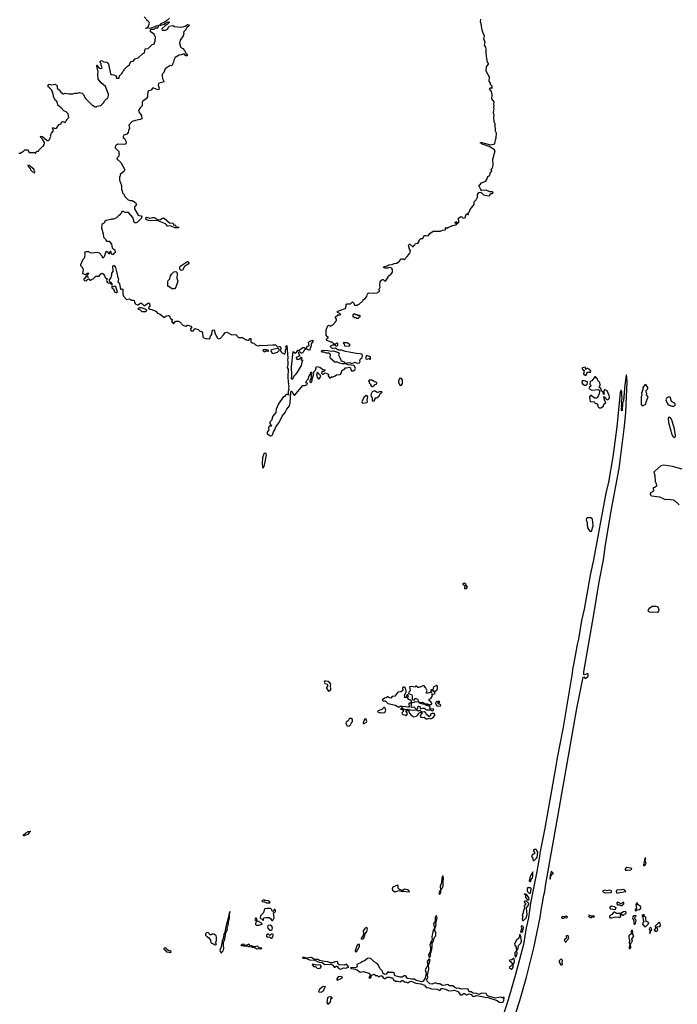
# Model space of a CAD drawing. Extents: x 2219101 to 2444320, y 201258 to 358766.
# Tile 91 of 256: x 2331747 to 2341840, y 235286 to 250387. Entities that reach past the tile are written whole.
import ezdxf

# ---------------------------------------------------------------- set-up
doc = ezdxf.new("R2010")
doc.units = 0

msp = doc.modelspace()

# ---------------------------------------------------------------- linework, layer by layer
at = {"layer": '0CON10XD'}
for points in [[(2331735, 248340), (2331755, 248340), (2331805, 248370), (2331825, 248390), (2331865, 248390), (2331895, 248350), (2331975, 248350), (2331985, 248340), (2331995, 248340), (2332002, 248358), (2332015, 248370), (2332035, 248370), (2332042, 248388), (2332102, 248448), (2332118, 248452), (2332120, 248475), (2332130, 248485), (2332128, 248505), (2332097, 248555), (2332071, 248581), (2332065, 248600), (2332096, 248596), (2332170, 248535), (2332188, 248532), (2332210, 248555), (2332210, 248565), (2332227, 248593), (2332220, 248605), (2332233, 248647), (2332267, 248683), (2332252, 248728), (2332265, 248730), (2332295, 248718), (2332310, 248725), (2332355, 248780), (2332385, 248790), (2332390, 248815), (2332403, 248827), (2332445, 248810), (2332450, 248825), (2332470, 248845), (2332470, 248855), (2332500, 248885), (2332492, 248942), (2332482, 248955), (2332460, 248975), (2332425, 248988), (2332384, 249034), (2332332, 249075), (2332327, 249107), (2332315, 249130), (2332295, 249150), (2332272, 249195), (2332262, 249245), (2332238, 249305), (2332202, 249345), (2332182, 249355), (2332184, 249386), (2332202, 249398), (2332235, 249386), (2332285, 249396), (2332305, 249389), (2332321, 249371), (2332320, 249335), (2332351, 249311), (2332378, 249275), (2332415, 249249), (2332425, 249248), (2332445, 249260), (2332505, 249250), (2332565, 249250), (2332595, 249260), (2332635, 249258), (2332665, 249268), (2332705, 249260), (2332725, 249240), (2332750, 249185), (2332865, 249070), (2332875, 249070), (2332905, 249050), (2332925, 249050), (2332935, 249060), (2332985, 249070), (2333005, 249080), (2333040, 249115), (2333050, 249145), (2333080, 249175), (2333100, 249185), (2333112, 249225), (2333110, 249245), (2333064, 249364), (2332997, 249417), (2332950, 249475), (2332948, 249555), (2332952, 249585), (2332930, 249675), (2332932, 249688), (2332938, 249688), (2332942, 249672), (2332961, 249651), (2332971, 249641), (2332995, 249637), (2333012, 249655), (2332999, 249685), (2332998, 249715), (2332982, 249732), (2332980, 249745), (2332992, 249758), (2333005, 249760), (2333037, 249743), (2333086, 249736), (2333112, 249705), (2333143, 249555), (2333155, 249546), (2333185, 249542), (2333230, 249525), (2333240, 249515), (2333230, 249505), (2333235, 249490), (2333275, 249492), (2333280, 249525), (2333315, 249560), (2333333, 249597), (2333350, 249615), (2333350, 249625), (2333400, 249675), (2333433, 249697), (2333443, 249727), (2333460, 249745), (2333487, 249753), (2333520, 249785), (2333568, 249802), (2333630, 249865), (2333663, 249877), (2333675, 249940), (2333720, 249945), (2333775, 250002), (2333810, 250015), (2333828, 250065), (2333830, 250125), (2333820, 250135), (2333810, 250165), (2333755, 250202), (2333753, 250225), (2333765, 250240), (2333805, 250244), (2333830, 250260), (2333865, 250264), (2333882, 250295), (2333875, 250298), (2333828, 250285), (2333748, 250252), (2333715, 250260), (2333685, 250250), (2333682, 250255), (2333700, 250260), (2333725, 250290), (2333738, 250335), (2333730, 250355), (2333715, 250370), (2333705, 250370), (2333700, 250385), (2333655, 250430)], [(2334048, 250412), (2334000, 250370), (2333970, 250350), (2333915, 250324), (2333892, 250305), (2333915, 250301), (2333965, 250317), (2333984, 250336), (2334037, 250357), (2334042, 250345), (2334009, 250311), (2333978, 250295), (2333935, 250250), (2333929, 250235), (2333935, 250227), (2333986, 250224), (2334015, 250242), (2334033, 250265)], [(2336835, 245088), (2336786, 245096), (2336755, 245110), (2336695, 245110), (2336655, 245117), (2336623, 245133), (2336585, 245136), (2336519, 245189), (2336512, 245205), (2336518, 245245), (2336510, 245255), (2336485, 245270), (2336455, 245271), (2336415, 245288), (2336385, 245290), (2336377, 245305), (2336380, 245310), (2336405, 245316), (2336475, 245313), (2336525, 245303), (2336565, 245307), (2336640, 245285), (2336650, 245275), (2336640, 245245), (2336668, 245195), (2336680, 245155), (2336725, 245142), (2336745, 245120), (2336755, 245118), (2336774, 245126), (2336815, 245128), (2336845, 245116), (2336895, 245132), (2336929, 245119), (2336962, 245125), (2336972, 245145), (2336968, 245165), (2336976, 245184), (2337005, 245208), (2337008, 245238), (2337000, 245255), (2336975, 245264), (2336915, 245269), (2336745, 245299), (2336688, 245318), (2336645, 245320), (2336612, 245332), (2336595, 245348), (2336555, 245343), (2336538, 245348), (2336515, 245370), (2336510, 245375), (2336520, 245385), (2336555, 245398), (2336585, 245400), (2336605, 245380), (2336617, 245383), (2336630, 245395), (2336630, 245415), (2336615, 245430), (2336595, 245410), (2336575, 245410), (2336545, 245442), (2336525, 245443), (2336462, 245465), (2336458, 245482), (2336463, 245497), (2336480, 245515), (2336480, 245525), (2336465, 245530), (2336451, 245551), (2336452, 245628), (2336475, 245692), (2336485, 245702), (2336505, 245690), (2336525, 245690), (2336535, 245700), (2336548, 245702), (2336588, 245742), (2336590, 245755), (2336610, 245775), (2336610, 245795), (2336590, 245825), (2336628, 245862), (2336668, 245862), (2336670, 245875), (2336627, 245897), (2336622, 245905), (2336628, 245915), (2336740, 245955), (2336750, 245965), (2336753, 245987), (2336760, 245995), (2336760, 246025), (2336775, 246030), (2336825, 246027), (2336855, 246058), (2336877, 246037), (2336885, 246010), (2336915, 246010), (2336928, 246002), (2336942, 246018), (2336958, 246022), (2337018, 246082), (2337020, 246095), (2337038, 246102), (2337075, 246140), (2337087, 246185), (2337100, 246200), (2337175, 246193), (2337235, 246200), (2337245, 246210), (2337258, 246212), (2337270, 246225), (2337270, 246235), (2337260, 246245), (2337280, 246285), (2337272, 246315), (2337280, 246365), (2337289, 246381), (2337305, 246398), (2337315, 246400), (2337325, 246400), (2337345, 246380), (2337368, 246382), (2337405, 246450), (2337425, 246470), (2337435, 246470), (2337458, 246502), (2337470, 246515), (2337470, 246545), (2337460, 246575), (2337425, 246588), (2337395, 246574), (2337356, 246576), (2337333, 246585), (2337334, 246595), (2337389, 246611), (2337414, 246626), (2337465, 246630), (2337495, 246648), (2337537, 246655), (2337578, 246685), (2337595, 246720), (2337635, 246720), (2337645, 246710), (2337655, 246710), (2337696, 246754), (2337720, 246785), (2337720, 246795), (2337737, 246803), (2337743, 246843), (2337730, 246870), (2337716, 246925), (2337725, 246943), (2337735, 246943), (2337785, 246900), (2337792, 246918), (2337810, 246935), (2337820, 246955), (2337845, 246958), (2337858, 246952), (2337880, 246985), (2337880, 247005), (2337905, 247030), (2337935, 247030), (2337942, 247058), (2337960, 247075), (2337985, 247078), (2338015, 247070), (2338041, 247109), (2338095, 247142), (2338207, 247143), (2338235, 247160), (2338280, 247165), (2338280, 247195), (2338285, 247198), (2338305, 247190), (2338330, 247205), (2338372, 247218), (2338385, 247230), (2338448, 247242), (2338460, 247260), (2338435, 247260), (2338430, 247275), (2338440, 247285), (2338450, 247285), (2338460, 247275), (2338460, 247260), (2338465, 247260), (2338485, 247280), (2338480, 247345), (2338516, 247366), (2338535, 247362), (2338553, 247343), (2338590, 247355), (2338590, 247375), (2338602, 247408), (2338615, 247410), (2338625, 247400), (2338635, 247400), (2338630, 247425), (2338658, 247452), (2338663, 247477), (2338723, 247555), (2338724, 247595), (2338754, 247626), (2338774, 247665), (2338773, 247705), (2338792, 247738), (2338822, 247742), (2338863, 247703), (2338945, 247687), (2338964, 247695), (2338975, 247722), (2339005, 247720), (2339016, 247734), (2339005, 247748), (2338965, 247748), (2338905, 247771), (2338835, 247768), (2338822, 247782), (2338793, 247845), (2338815, 247859), (2338835, 247884), (2338900, 247910), (2338919, 247935), (2338930, 247980), (2338962, 247995), (2338970, 248035), (2338991, 248065), (2338984, 248095), (2339001, 248115), (2339013, 248155), (2339010, 248250), (2339044, 248375), (2339033, 248393), (2338953, 248443), (2338907, 248455), (2338894, 248464), (2338857, 248475), (2338841, 248491), (2338820, 248495), (2338820, 248505), (2338840, 248505), (2338975, 248468), (2339038, 248482), (2339048, 248545), (2339062, 248575), (2339064, 248645), (2339051, 248675), (2339046, 248785), (2339029, 248825), (2339023, 248885), (2339031, 248915), (2339019, 248965), (2339028, 249025), (2339020, 249045), (2339028, 249065), (2339022, 249095), (2339027, 249125), (2338994, 249175), (2339000, 249235), (2338987, 249287), (2338958, 249325), (2338965, 249338), (2338975, 249340), (2338985, 249340), (2338995, 249330), (2339000, 249345), (2338997, 249365), (2338974, 249394), (2338971, 249415), (2338952, 249445), (2338956, 249505), (2338908, 249595), (2338910, 249665), (2338942, 249705), (2338942, 249715), (2338927, 249735), (2338914, 249794), (2338904, 249876), (2338907, 249933), (2338901, 249965), (2338883, 249995), (2338892, 250035), (2338868, 250095), (2338883, 250135), (2338878, 250152), (2338856, 250196), (2338842, 250245), (2338837, 250305), (2338817, 250355), (2338823, 250395)], [(2334033, 250265), (2334043, 250287), (2334095, 250300), (2334108, 250298), (2334115, 250280), (2334225, 250272), (2334285, 250288), (2334325, 250311), (2334347, 250307), (2334340, 250285), (2334310, 250265), (2334294, 250226), (2334262, 250195), (2334268, 250175), (2334255, 250140), (2334212, 250075), (2334200, 250025), (2334213, 249973), (2334230, 249955), (2334253, 249943), (2334276, 249916), (2334298, 249875), (2334316, 249856), (2334318, 249835), (2334295, 249832), (2334276, 249856), (2334255, 249860), (2334225, 249847), (2334196, 249844), (2334134, 249806), (2334113, 249767), (2334107, 249733), (2334090, 249705), (2334090, 249695), (2334075, 249680), (2334055, 249682), (2333980, 249635), (2333959, 249575), (2333935, 249550), (2333932, 249525), (2333940, 249485), (2333959, 249445), (2333958, 249435), (2333890, 249415), (2333876, 249404), (2333870, 249385), (2333888, 249335), (2333884, 249316), (2333865, 249311), (2333805, 249338), (2333785, 249336), (2333764, 249306), (2333722, 249298), (2333714, 249285), (2333710, 249225), (2333708, 249205), (2333689, 249175), (2333637, 249135), (2333629, 249115), (2333626, 249065), (2333594, 249036), (2333571, 248995), (2333576, 248976), (2333619, 248915), (2333622, 248865), (2333596, 248854), (2333527, 248843), (2333473, 248827), (2333421, 248769), (2333433, 248725), (2333417, 248685), (2333414, 248655), (2333390, 248630), (2333345, 248617), (2333333, 248593), (2333335, 248580), (2333357, 248567), (2333378, 248525), (2333382, 248505), (2333378, 248482), (2333355, 248472), (2333255, 248478), (2333235, 248460), (2333222, 248458), (2333220, 248445), (2333210, 248435), (2333212, 248422), (2333270, 248365), (2333270, 248335), (2333280, 248325), (2333270, 248315), (2333268, 248292), (2333242, 248268), (2333240, 248255), (2333298, 248195), (2333360, 248085), (2333350, 248065), (2333290, 248015), (2333290, 247985), (2333280, 247975), (2333280, 247925), (2333308, 247845), (2333310, 247775), (2333320, 247765), (2333323, 247733), (2333340, 247715), (2333365, 247670), (2333410, 247625), (2333444, 247614), (2333475, 247612), (2333523, 247583), (2333538, 247555), (2333520, 247525), (2333510, 247515), (2333510, 247485), (2333565, 247390), (2333575, 247383), (2333609, 247379), (2333624, 247365), (2333614, 247336), (2333555, 247282), (2333535, 247273), (2333515, 247273), (2333500, 247285), (2333500, 247305), (2333482, 247355), (2333418, 247428), (2333365, 247432), (2333337, 247447), (2333315, 247450), (2333310, 247425), (2333290, 247405), (2333290, 247395), (2333265, 247380), (2333235, 247350), (2333185, 247330), (2333155, 247330), (2333145, 247320), (2333073, 247307), (2333050, 247285), (2333050, 247275), (2333035, 247260), (2333022, 247258), (2333010, 247245), (2333002, 247195), (2333028, 247105), (2333033, 247053), (2333070, 247015), (2333070, 247005), (2333082, 246992), (2333118, 246988), (2333154, 246945), (2333168, 246888), (2333175, 246877), (2333208, 246855), (2333210, 246815), (2333195, 246808), (2333182, 246788), (2333166, 246786), (2333156, 246795), (2333151, 246825), (2333145, 246833), (2333137, 246833), (2333127, 246815), (2333126, 246794), (2333115, 246792), (2333099, 246829), (2333085, 246833), (2333064, 246815), (2333045, 246750), (2333025, 246730), (2333015, 246760), (2332970, 246805), (2332945, 246818), (2332845, 246808), (2332806, 246826), (2332762, 246828), (2332742, 246815), (2332748, 246795), (2332740, 246735), (2332715, 246710), (2332680, 246625), (2332680, 246615), (2332705, 246590), (2332722, 246555), (2332712, 246495), (2332755, 246480), (2332785, 246498), (2332805, 246500), (2332810, 246495), (2332780, 246465), (2332780, 246450), (2332800, 246445), (2332798, 246432), (2332782, 246442), (2332780, 246450), (2332762, 246448), (2332750, 246435), (2332750, 246425), (2332730, 246405), (2332730, 246395), (2332740, 246385), (2332775, 246380), (2332780, 246395), (2332805, 246410), (2332820, 246405), (2332822, 246392), (2332835, 246390), (2332848, 246402), (2332875, 246410), (2332918, 246452), (2332965, 246452), (2332990, 246490), (2333015, 246498), (2333029, 246489), (2333048, 246465), (2333060, 246435), (2333075, 246420), (2333088, 246418), (2333080, 246385), (2333091, 246361), (2333105, 246350), (2333138, 246348), (2333162, 246322), (2333168, 246322), (2333168, 246338), (2333150, 246355), (2333132, 246362), (2333128, 246395), (2333146, 246425), (2333162, 246475), (2333163, 246497), (2333180, 246525), (2333178, 246605), (2333185, 246619), (2333195, 246618), (2333217, 246587), (2333240, 246505), (2333251, 246435), (2333263, 246405), (2333253, 246365), (2333280, 246335), (2333292, 246255), (2333305, 246250), (2333315, 246260), (2333330, 246255), (2333329, 246185), (2333339, 246149), (2333388, 246098), (2333435, 246106), (2333465, 246087), (2333495, 246087), (2333505, 246080), (2333508, 246048), (2333518, 246035), (2333532, 246022), (2333555, 246016), (2333565, 246016), (2333605, 246042), (2333624, 246034), (2333655, 246000), (2333725, 246042), (2333735, 246040), (2333750, 245995), (2333730, 245985), (2333724, 245965), (2333742, 245945), (2333775, 245942), (2333836, 245916), (2333864, 245884), (2333905, 245870), (2333965, 245822), (2333996, 245844), (2334025, 245852), (2334035, 245850), (2334050, 245835), (2334050, 245825), (2334064, 245804), (2334087, 245787), (2334087, 245775), (2334078, 245765), (2334105, 245728), (2334115, 245728), (2334130, 245755), (2334145, 245764), (2334183, 245763), (2334205, 245752), (2334252, 245702), (2334295, 245687), (2334325, 245700), (2334380, 245685), (2334388, 245675), (2334368, 245645), (2334368, 245628), (2334380, 245615), (2334417, 245613), (2334423, 245637), (2334435, 245650), (2334485, 245634), (2334506, 245616), (2334542, 245602), (2334552, 245582), (2334558, 245525), (2334575, 245508), (2334605, 245500), (2334615, 245490), (2334665, 245499), (2334676, 245534), (2334695, 245560), (2334699, 245615), (2334715, 245632), (2334731, 245625), (2334745, 245570), (2334783, 245503), (2334795, 245492), (2334830, 245505), (2334879, 245561), (2334894, 245586), (2334925, 245593), (2335005, 245553), (2335065, 245558), (2335105, 245512), (2335165, 245512), (2335215, 245482), (2335244, 245474), (2335266, 245474), (2335285, 245500), (2335295, 245500), (2335294, 245444), (2335315, 245430), (2335340, 245425), (2335365, 245400), (2335385, 245390), (2335415, 245386), (2335437, 245393), (2335475, 245390), (2335625, 245401), (2335675, 245398), (2335705, 245372), (2335735, 245377), (2335745, 245373), (2335753, 245347), (2335748, 245315), (2335756, 245296), (2335775, 245278), (2335805, 245262), (2335816, 245264), (2335827, 245285), (2335827, 245325), (2335840, 245345), (2335834, 245375), (2335845, 245390), (2335863, 245195), (2335856, 245165), (2335862, 245145), (2335862, 245095), (2335851, 245055), (2335866, 245025), (2335862, 244905), (2335868, 244832), (2335877, 244755), (2335874, 244735), (2335880, 244715), (2335868, 244685), (2335868, 244655), (2335878, 244635), (2335865, 244633), (2335855, 244640), (2335835, 244637), (2335810, 244610), (2335785, 244594), (2335719, 244495), (2335682, 244415), (2335676, 244364), (2335633, 244305), (2335611, 244239), (2335588, 244215), (2335585, 244195), (2335610, 244155), (2335577, 244153), (2335569, 244145), (2335566, 244126), (2335572, 244095), (2335545, 244060), (2335544, 244035), (2335595, 244006), (2335615, 244011), (2335625, 244022), (2335641, 244065), (2335665, 244096), (2335680, 244145), (2335730, 244210), (2335777, 244305), (2335823, 244365), (2335845, 244414), (2335890, 244465), (2335900, 244505), (2335906, 244674), (2335912, 244688), (2335925, 244688), (2335939, 244655), (2335965, 244623), (2336085, 244772), (2336095, 244778), (2336125, 244777), (2336155, 244788), (2336162, 244805), (2336155, 244820), (2336147, 244813), (2336140, 244815), (2336140, 244825), (2336155, 244852), (2336177, 244873), (2336188, 244925), (2336212, 244948), (2336215, 244982), (2336225, 244982), (2336230, 244975), (2336227, 244955), (2336218, 244945), (2336223, 244915), (2336217, 244873), (2336200, 244855), (2336202, 244835), (2336215, 244818), (2336230, 244835), (2336237, 244855), (2336237, 244875), (2336256, 244935), (2336264, 244985), (2336288, 245012), (2336303, 245067), (2336355, 245060), (2336395, 245027), (2336430, 245015), (2336430, 245005), (2336415, 244990), (2336385, 244990), (2336380, 244965), (2336393, 244953), (2336405, 244952), (2336435, 244972), (2336488, 244948), (2336483, 244923), (2336505, 244890), (2336535, 244910), (2336555, 244908), (2336587, 244923), (2336608, 244942), (2336667, 244943), (2336675, 244950), (2336697, 245013), (2336725, 245022), (2336745, 245048), (2336765, 245047), (2336809, 245059), (2336825, 245050), (2336828, 245018), (2336842, 245002), (2336867, 245003), (2336890, 245015), (2336900, 245035), (2336885, 245073), (2336875, 245081), (2336835, 245088)], [(2331975, 248040), (2331980, 248055), (2331964, 248094), (2331895, 248152), (2331872, 248158), (2331878, 248135), (2331906, 248106), (2331914, 248084), (2331938, 248058), (2331975, 248040)], [(2334185, 247194), (2334135, 247194), (2334055, 247224), (2334015, 247220), (2333997, 247247), (2333985, 247254), (2333855, 247305), (2333765, 247302), (2333725, 247306), (2333688, 247325), (2333682, 247348), (2333695, 247359), (2333745, 247342), (2333785, 247353), (2333811, 247351), (2333833, 247345), (2333861, 247321), (2333875, 247316), (2333907, 247323), (2333935, 247344), (2333965, 247341), (2334045, 247269), (2334097, 247265), (2334108, 247255), (2334110, 247235), (2334135, 247240), (2334155, 247200), (2334185, 247212), (2334185, 247194)], [(2334225, 246541), (2334212, 246552), (2334203, 246575), (2334205, 246596), (2334219, 246611), (2334311, 246675), (2334325, 246680), (2334335, 246676), (2334341, 246655), (2334331, 246635), (2334279, 246601), (2334245, 246543), (2334225, 246541)], [(2334085, 246260), (2334029, 246295), (2334022, 246312), (2334021, 246365), (2334026, 246385), (2334050, 246415), (2334062, 246458), (2334078, 246485), (2334115, 246519), (2334145, 246527), (2334159, 246515), (2334165, 246495), (2334161, 246425), (2334175, 246375), (2334145, 246285), (2334125, 246260), (2334085, 246260)], [(2333235, 246200), (2333247, 246215), (2333225, 246288), (2333205, 246302), (2333185, 246292), (2333165, 246300), (2333160, 246295), (2333162, 246275), (2333185, 246260), (2333200, 246215), (2333235, 246200)], [(2333621, 245911), (2333685, 245913), (2333695, 245920), (2333696, 245936), (2333616, 245966), (2333584, 245966), (2333562, 245945), (2333598, 245938), (2333621, 245911)], [(2336945, 245810), (2336962, 245828), (2336980, 245835), (2336968, 245848), (2336935, 245850), (2336925, 245860), (2336905, 245860), (2336895, 245870), (2336875, 245870), (2336862, 245858), (2336862, 245832), (2336875, 245830), (2336885, 245820), (2336905, 245820), (2336915, 245810), (2336945, 245810)], [(2336195, 245313), (2336152, 245332), (2336150, 245355), (2336165, 245380), (2336190, 245385), (2336180, 245435), (2336200, 245455), (2336245, 245470), (2336245, 245450), (2336218, 245415), (2336220, 245385), (2336195, 245313)], [(2336805, 245380), (2336818, 245398), (2336775, 245430), (2336735, 245430), (2336725, 245440), (2336710, 245425), (2336728, 245418), (2336733, 245383), (2336805, 245380)], [(2335505, 245293), (2335535, 245308), (2335557, 245303), (2335570, 245315), (2335536, 245326), (2335482, 245325), (2335480, 245315), (2335495, 245297), (2335505, 245293)], [(2335635, 245266), (2335655, 245272), (2335702, 245288), (2335729, 245311), (2335732, 245325), (2335715, 245344), (2335705, 245346), (2335610, 245325), (2335600, 245315), (2335616, 245276), (2335635, 245266)], [(2335925, 244867), (2335918, 244878), (2335924, 244935), (2335919, 245065), (2335943, 245297), (2335975, 245270), (2335999, 245291), (2336015, 245320), (2336035, 245318), (2336095, 245357), (2336115, 245360), (2336130, 245345), (2336130, 245335), (2336102, 245305), (2336088, 245275), (2336065, 245270), (2336042, 245298), (2336028, 245282), (2336028, 245265), (2336048, 245232), (2335990, 245205), (2335990, 245195), (2336002, 245182), (2336035, 245180), (2336065, 245210), (2336080, 245195), (2336060, 245175), (2336075, 245160), (2336085, 245170), (2336090, 245155), (2336076, 245134), (2336066, 245085), (2336005, 244982), (2335975, 244940), (2335955, 244922), (2335935, 244874), (2335925, 244867)], [(2337075, 245178), (2337105, 245190), (2337115, 245180), (2337125, 245180), (2337130, 245185), (2337130, 245215), (2337072, 245235), (2337054, 245196), (2337060, 245185), (2337075, 245178)], [(2336345, 244880), (2336368, 244915), (2336362, 244932), (2336345, 244950), (2336333, 244953), (2336325, 244980), (2336308, 244965), (2336304, 244945), (2336316, 244896), (2336335, 244880), (2336345, 244880)], [(2339325, 235045), (2339425, 235345), (2339526, 235704), (2339637, 236153), (2339735, 236620), (2339755, 236762), (2339768, 236812), (2339792, 236958), (2339808, 237015), (2339815, 237102), (2340015, 238223), (2340298, 239822), (2340395, 240302), (2340405, 240308), (2340419, 240289), (2340435, 240288), (2340468, 240312), (2340474, 240325), (2340474, 240345), (2340465, 240359), (2340415, 240341), (2340406, 240346), (2340403, 240385), (2340559, 241265), (2340639, 241765), (2340705, 242105), (2340738, 242335), (2340831, 242881), (2340947, 243505), (2340975, 243705), (2341031, 244155), (2341048, 244365), (2341058, 244602), (2341068, 244835), (2341066, 244905), (2341058, 244938), (2341053, 244935), (2341034, 244785), (2341012, 244545), (2340998, 244505), (2340995, 244390), (2340983, 244395), (2340983, 244435), (2340990, 244445), (2340983, 244465), (2340990, 244485), (2340983, 244535), (2340992, 244575), (2340987, 244645), (2340990, 244675), (2340985, 244700), (2340975, 244700), (2340965, 244670), (2340911, 244145), (2340848, 243685), (2340783, 243295), (2340745, 243125), (2340552, 242102), (2340508, 241895), (2340408, 241345), (2340370, 241175), (2340324, 240884), (2340303, 240807), (2340254, 240524), (2340231, 240419), (2340227, 240365), (2340087, 239535), (2339995, 239065), (2339972, 238915), (2339805, 237988), (2339729, 237605), (2339725, 237555), (2339684, 237325), (2339589, 236835), (2339555, 236615), (2339520, 236460), (2339477, 236205), (2339358, 235745), (2339245, 235355), (2339079, 234845)], [(2340435, 244932), (2340447, 244943), (2340455, 244980), (2340505, 244980), (2340512, 244995), (2340498, 245015), (2340465, 245037), (2340450, 245035), (2340435, 245020), (2340432, 245045), (2340425, 245057), (2340380, 245050), (2340382, 245032), (2340410, 245005), (2340398, 244955), (2340411, 244941), (2340435, 244932)], [(2337165, 244760), (2337175, 244770), (2337188, 244772), (2337192, 244788), (2337228, 244802), (2337228, 244818), (2337215, 244830), (2337192, 244832), (2337175, 244850), (2337165, 244850), (2337155, 244860), (2337112, 244858), (2337100, 244845), (2337110, 244835), (2337110, 244815), (2337130, 244795), (2337130, 244785), (2337142, 244772), (2337155, 244760), (2337165, 244760)], [(2337585, 244778), (2337605, 244781), (2337622, 244805), (2337620, 244865), (2337605, 244882), (2337575, 244882), (2337559, 244845), (2337561, 244825), (2337585, 244778)], [(2340435, 244782), (2340454, 244796), (2340462, 244815), (2340462, 244835), (2340415, 244849), (2340381, 244849), (2340374, 244825), (2340388, 244798), (2340415, 244782), (2340435, 244782)], [(2340665, 244432), (2340705, 244460), (2340712, 244488), (2340735, 244502), (2340742, 244515), (2340723, 244553), (2340712, 244608), (2340735, 244590), (2340750, 244565), (2340772, 244558), (2340792, 244578), (2340797, 244595), (2340793, 244625), (2340762, 244695), (2340735, 244710), (2340722, 244708), (2340712, 244695), (2340710, 244665), (2340718, 244655), (2340705, 244640), (2340700, 244675), (2340672, 244695), (2340672, 244715), (2340665, 244730), (2340640, 244745), (2340657, 244783), (2340650, 244825), (2340618, 244855), (2340608, 244885), (2340593, 244893), (2340585, 244910), (2340575, 244912), (2340530, 244850), (2340504, 244836), (2340498, 244795), (2340508, 244785), (2340512, 244768), (2340491, 244749), (2340482, 244732), (2340526, 244706), (2340627, 244717), (2340642, 244705), (2340647, 244685), (2340634, 244635), (2340610, 244590), (2340595, 244580), (2340575, 244582), (2340547, 244597), (2340515, 244630), (2340490, 244605), (2340497, 244555), (2340503, 244535), (2340515, 244528), (2340565, 244530), (2340572, 244512), (2340585, 244500), (2340605, 244500), (2340615, 244490), (2340622, 244455), (2340632, 244442), (2340645, 244433), (2340665, 244432)], [(2341295, 244470), (2341315, 244472), (2341358, 244492), (2341360, 244525), (2341392, 244605), (2341368, 244635), (2341370, 244655), (2341360, 244675), (2341362, 244698), (2341387, 244723), (2341388, 244745), (2341355, 244790), (2341342, 244788), (2341310, 244745), (2341310, 244705), (2341300, 244695), (2341300, 244675), (2341292, 244665), (2341293, 244625), (2341284, 244605), (2341283, 244485), (2341295, 244470)], [(2337167, 244537), (2337185, 244540), (2337203, 244565), (2337205, 244590), (2337225, 244590), (2337264, 244615), (2337283, 244657), (2337306, 244665), (2337310, 244675), (2337305, 244682), (2337271, 244679), (2337245, 244668), (2337235, 244668), (2337205, 244688), (2337175, 244688), (2337155, 244678), (2337140, 244650), (2337138, 244625), (2337159, 244585), (2337158, 244545), (2337167, 244537)], [(2337015, 244507), (2337075, 244515), (2337085, 244525), (2337082, 244558), (2337090, 244605), (2337080, 244620), (2337065, 244622), (2337028, 244592), (2336998, 244525), (2337002, 244512), (2337015, 244507)], [(2341782, 244458), (2341795, 244464), (2341806, 244475), (2341805, 244495), (2341795, 244508), (2341753, 244533), (2341728, 244598), (2341708, 244602), (2341679, 244585), (2341665, 244555), (2341677, 244515), (2341695, 244491), (2341715, 244476), (2341755, 244461), (2341782, 244458)], [(2341795, 243980), (2341811, 243995), (2341813, 244015), (2341793, 244133), (2341749, 244259), (2341735, 244279), (2341715, 244290), (2341705, 244284), (2341701, 244269), (2341705, 244207), (2341756, 244025), (2341775, 243989), (2341795, 243980)], [(2335485, 243511), (2335504, 243556), (2335534, 243715), (2335529, 243735), (2335515, 243740), (2335493, 243727), (2335475, 243665), (2335469, 243585), (2335475, 243523), (2335485, 243511)], [(2341915, 243496), (2341765, 243534), (2341635, 243553), (2341585, 243543), (2341495, 243465), (2341480, 243445), (2341493, 243395), (2341502, 243305), (2341516, 243275), (2341520, 243235), (2341496, 243214), (2341470, 243205), (2341470, 243185), (2341482, 243165), (2341476, 243154), (2341430, 243130), (2341422, 243105), (2341443, 243083), (2341565, 243070), (2341635, 243036), (2341655, 243026), (2341695, 243034), (2341775, 243023), (2341795, 243015), (2341867, 242945)], [(2340505, 242536), (2340525, 242544), (2340549, 242625), (2340536, 242725), (2340515, 242747), (2340455, 242747), (2340444, 242736), (2340439, 242715), (2340454, 242675), (2340456, 242635), (2340468, 242585), (2340495, 242541), (2340505, 242536)], [(2338605, 241664), (2338619, 241685), (2338598, 241715), (2338597, 241725), (2338570, 241745), (2338555, 241742), (2338548, 241735), (2338550, 241725), (2338582, 241705), (2338572, 241678), (2338574, 241664), (2338605, 241664)], [(2341425, 241302), (2341465, 241308), (2341535, 241302), (2341556, 241314), (2341559, 241335), (2341545, 241375), (2341515, 241388), (2341455, 241385), (2341405, 241350), (2341388, 241315), (2341425, 241302)], [(2336485, 240087), (2336505, 240092), (2336522, 240115), (2336518, 240175), (2336523, 240195), (2336508, 240218), (2336480, 240235), (2336445, 240243), (2336425, 240240), (2336422, 240225), (2336432, 240205), (2336465, 240198), (2336473, 240185), (2336470, 240165), (2336454, 240146), (2336454, 240134), (2336485, 240087)], [(2337705, 239846), (2337725, 239851), (2337732, 239855), (2337732, 239865), (2337722, 239885), (2337722, 239905), (2337735, 239912), (2337760, 239910), (2337759, 239939), (2337745, 239953), (2337724, 239954), (2337700, 239985), (2337712, 240015), (2337705, 240030), (2337695, 240030), (2337682, 240018), (2337678, 239992), (2337652, 239992), (2337660, 240005), (2337653, 240027), (2337677, 240073), (2337678, 240095), (2337669, 240135), (2337645, 240151), (2337631, 240149), (2337622, 240138), (2337626, 240105), (2337620, 240095), (2337595, 240078), (2337550, 240075), (2337505, 240012), (2337465, 240008), (2337445, 239980), (2337410, 239990), (2337395, 240009), (2337374, 239986), (2337345, 239980), (2337310, 239955), (2337325, 239942), (2337355, 239938), (2337395, 239898), (2337515, 239876), (2337558, 239848), (2337572, 239848), (2337595, 239863), (2337615, 239850), (2337635, 239860), (2337705, 239846)], [(2338085, 239788), (2338095, 239790), (2338100, 239805), (2338097, 239817), (2338052, 239812), (2338042, 239825), (2338047, 239847), (2338035, 239860), (2338025, 239860), (2338015, 239870), (2337985, 239868), (2337955, 239890), (2337935, 239888), (2337882, 239905), (2337883, 239917), (2337928, 239918), (2337972, 239892), (2338002, 239892), (2338045, 239878), (2338055, 239882), (2338070, 239895), (2338070, 239905), (2338056, 239926), (2338030, 239945), (2338032, 239965), (2338055, 239978), (2338080, 240005), (2338082, 240032), (2338072, 240048), (2338093, 240043), (2338122, 240055), (2338115, 240080), (2338103, 240083), (2338100, 240090), (2338085, 240090), (2338080, 240105), (2338065, 240112), (2338058, 240105), (2338058, 240085), (2338068, 240062), (2338045, 240070), (2337990, 240055), (2337983, 240065), (2338002, 240095), (2337976, 240146), (2337953, 240173), (2337935, 240172), (2337915, 240159), (2337875, 240146), (2337857, 240147), (2337825, 240168), (2337815, 240152), (2337755, 240162), (2337731, 240155), (2337740, 240095), (2337718, 240075), (2337712, 240052), (2337765, 240030), (2337773, 240013), (2337773, 239963), (2337805, 239950), (2337812, 239975), (2337825, 239977), (2337852, 239965), (2337867, 239935), (2337868, 239922), (2337862, 239918), (2337817, 239923), (2337795, 239913), (2337760, 239910), (2337748, 239855), (2337765, 239844), (2337795, 239847), (2337825, 239816), (2337835, 239812), (2337856, 239824), (2337863, 239857), (2337875, 239859), (2337886, 239856), (2337891, 239845), (2337895, 239818), (2337935, 239829), (2337965, 239830), (2337970, 239815), (2337990, 239805), (2338053, 239803), (2338085, 239788)], [(2338100, 240090), (2338125, 240091), (2338147, 240103), (2338159, 240131), (2338159, 240165), (2338145, 240178), (2338103, 240157), (2338091, 240135), (2338088, 240108), (2338100, 240090)], [(2337325, 239756), (2337345, 239761), (2337357, 239773), (2337364, 239795), (2337355, 239830), (2337345, 239838), (2337334, 239836), (2337305, 239810), (2337250, 239785), (2337240, 239775), (2337250, 239765), (2337275, 239758), (2337285, 239762), (2337325, 239756)], [(2338005, 239663), (2338035, 239673), (2338055, 239667), (2338089, 239681), (2338116, 239715), (2338119, 239729), (2338110, 239745), (2338077, 239747), (2338055, 239740), (2338050, 239715), (2338035, 239699), (2338025, 239701), (2337988, 239735), (2337978, 239755), (2337955, 239772), (2337917, 239767), (2337895, 239788), (2337885, 239790), (2337865, 239782), (2337835, 239798), (2337775, 239790), (2337745, 239798), (2337718, 239798), (2337705, 239806), (2337655, 239800), (2337615, 239830), (2337590, 239815), (2337617, 239807), (2337632, 239795), (2337631, 239779), (2337612, 239755), (2337618, 239738), (2337625, 239732), (2337665, 239727), (2337678, 239718), (2337689, 239721), (2337699, 239745), (2337672, 239785), (2337687, 239793), (2337712, 239792), (2337730, 239750), (2337765, 239713), (2337795, 239697), (2337835, 239706), (2337856, 239724), (2337875, 239752), (2337895, 239762), (2337912, 239762), (2337918, 239758), (2337917, 239745), (2337892, 239718), (2337894, 239704), (2337905, 239692), (2337925, 239687), (2337955, 239689), (2337985, 239667), (2338005, 239663)], [(2338165, 239858), (2338205, 239862), (2338208, 239875), (2338200, 239885), (2338170, 239895), (2338172, 239918), (2338185, 239910), (2338190, 239915), (2338188, 239928), (2338155, 239930), (2338135, 239920), (2338128, 239898), (2338150, 239865), (2338165, 239858)], [(2336805, 239552), (2336825, 239570), (2336839, 239605), (2336856, 239625), (2336853, 239653), (2336835, 239670), (2336815, 239670), (2336806, 239664), (2336788, 239635), (2336759, 239611), (2336753, 239595), (2336775, 239556), (2336805, 239552)], [(2337035, 239593), (2337068, 239612), (2337077, 239623), (2337065, 239660), (2337057, 239667), (2337041, 239659), (2337018, 239605), (2337020, 239595), (2337035, 239593)], [(2331815, 237868), (2331805, 237872), (2331804, 237886), (2331842, 237918), (2331875, 237938), (2331905, 237942), (2331912, 237935), (2331891, 237919), (2331872, 237888), (2331825, 237873), (2331815, 237868)], [(2339645, 237490), (2339680, 237525), (2339689, 237545), (2339701, 237621), (2339675, 237658), (2339645, 237660), (2339633, 237655), (2339633, 237635), (2339648, 237615), (2339650, 237595), (2339615, 237583), (2339604, 237565), (2339605, 237548), (2339620, 237525), (2339622, 237502), (2339635, 237490), (2339645, 237490)], [(2341045, 237342), (2341075, 237344), (2341129, 237351), (2341142, 237365), (2341130, 237375), (2341065, 237386), (2341038, 237365), (2341038, 237355), (2341045, 237342)], [(2341325, 237410), (2341347, 237425), (2341360, 237445), (2341349, 237485), (2341355, 237530), (2341345, 237527), (2341335, 237510), (2341338, 237495), (2341320, 237425), (2341325, 237410)], [(2338195, 236973), (2338208, 236995), (2338210, 237040), (2338224, 237055), (2338246, 237105), (2338244, 237165), (2338254, 237215), (2338245, 237252), (2338235, 237250), (2338225, 237220), (2338222, 237155), (2338202, 237095), (2338204, 237046), (2338182, 236998), (2338185, 236982), (2338195, 236973)], [(2339585, 237170), (2339603, 237217), (2339617, 237223), (2339625, 237250), (2339625, 237320), (2339583, 237245), (2339570, 237205), (2339568, 237178), (2339575, 237170), (2339585, 237170)], [(2339885, 237210), (2339895, 237212), (2339901, 237259), (2339920, 237280), (2339940, 237290), (2339905, 237330), (2339888, 237255), (2339890, 237245), (2339881, 237225), (2339885, 237210)], [(2337725, 237010), (2337728, 237015), (2337716, 237035), (2337705, 237044), (2337655, 237050), (2337626, 237034), (2337615, 237033), (2337571, 237051), (2337557, 237065), (2337556, 237106), (2337545, 237114), (2337475, 237081), (2337464, 237055), (2337467, 237035), (2337505, 237012), (2337565, 237031), (2337615, 237014), (2337655, 237021), (2337674, 237014), (2337725, 237010)], [(2339585, 236990), (2339594, 237015), (2339595, 237060), (2339585, 237072), (2339563, 237073), (2339555, 237080), (2339535, 237060), (2339534, 237024), (2339565, 236990), (2339585, 236990)], [(2339555, 236890), (2339566, 236905), (2339560, 236925), (2339525, 236970), (2339492, 236978), (2339508, 236958), (2339512, 236925), (2339541, 236891), (2339555, 236890)], [(2340734, 236996), (2340825, 237003), (2340832, 237015), (2340828, 237025), (2340805, 237036), (2340765, 237027), (2340736, 237036), (2340697, 237025), (2340697, 237015), (2340707, 237005), (2340734, 236996)], [(2340925, 236994), (2341048, 237015), (2341032, 237035), (2341015, 237046), (2340955, 237037), (2340915, 237040), (2340906, 237034), (2340899, 237015), (2340908, 236998), (2340925, 236994)], [(2335585, 236842), (2335592, 236855), (2335560, 236875), (2335508, 236878), (2335495, 236887), (2335463, 236875), (2335470, 236865), (2335505, 236860), (2335534, 236844), (2335585, 236842)], [(2339475, 236568), (2339520, 236610), (2339536, 236665), (2339526, 236764), (2339554, 236805), (2339562, 236832), (2339525, 236870), (2339501, 236869), (2339488, 236862), (2339488, 236855), (2339508, 236838), (2339513, 236825), (2339491, 236799), (2339497, 236765), (2339474, 236706), (2339472, 236685), (2339458, 236665), (2339467, 236635), (2339458, 236595), (2339465, 236572), (2339475, 236568)], [(2340885, 236740), (2340899, 236759), (2340875, 236783), (2340825, 236790), (2340804, 236775), (2340805, 236762), (2340815, 236753), (2340885, 236740)], [(2340995, 236802), (2341018, 236825), (2341017, 236845), (2341005, 236852), (2340992, 236845), (2340985, 236820), (2340939, 236849), (2340919, 236851), (2340910, 236845), (2340911, 236825), (2340922, 236812), (2340955, 236812), (2340975, 236802), (2340995, 236802)], [(2341205, 236719), (2341215, 236723), (2341226, 236734), (2341265, 236741), (2341283, 236765), (2341277, 236785), (2341240, 236810), (2341228, 236828), (2341225, 236850), (2341203, 236815), (2341211, 236759), (2341191, 236735), (2341194, 236725), (2341205, 236719)], [(2334845, 236070), (2334850, 236085), (2334868, 236105), (2334882, 236145), (2334873, 236195), (2334876, 236235), (2334894, 236285), (2334911, 236389), (2334934, 236435), (2334930, 236465), (2334946, 236495), (2334957, 236577), (2334967, 236605), (2334968, 236665), (2334978, 236708), (2334958, 236675), (2334960, 236665), (2334914, 236495), (2334898, 236395), (2334880, 236355), (2334869, 236295), (2334855, 236260), (2334841, 236165), (2334821, 236115), (2334824, 236094), (2334845, 236070)], [(2335485, 236570), (2335490, 236575), (2335490, 236605), (2335500, 236615), (2335525, 236620), (2335575, 236617), (2335599, 236599), (2335615, 236572), (2335625, 236572), (2335635, 236580), (2335652, 236615), (2335642, 236688), (2335673, 236705), (2335675, 236728), (2335665, 236738), (2335655, 236738), (2335635, 236710), (2335625, 236712), (2335608, 236748), (2335597, 236757), (2335545, 236758), (2335502, 236748), (2335501, 236725), (2335484, 236686), (2335441, 236645), (2335440, 236615), (2335485, 236570)], [(2338035, 236002), (2338050, 236025), (2338051, 236059), (2338070, 236125), (2338080, 236180), (2338077, 236225), (2338098, 236255), (2338111, 236315), (2338136, 236335), (2338134, 236395), (2338121, 236415), (2338116, 236445), (2338141, 236505), (2338133, 236537), (2338152, 236605), (2338145, 236648), (2338122, 236625), (2338122, 236558), (2338099, 236525), (2338112, 236448), (2338091, 236425), (2338083, 236365), (2338070, 236325), (2338078, 236275), (2338055, 236240), (2338040, 236195), (2338052, 236162), (2338051, 236115), (2338041, 236079), (2338022, 236045), (2338026, 236015), (2338035, 236002)], [(2340095, 236607), (2340112, 236618), (2340145, 236613), (2340152, 236625), (2340135, 236640), (2340105, 236627), (2340085, 236631), (2340063, 236625), (2340063, 236615), (2340075, 236607), (2340095, 236607)], [(2340525, 236618), (2340535, 236630), (2340565, 236630), (2340570, 236635), (2340560, 236645), (2340525, 236637), (2340482, 236655), (2340477, 236645), (2340482, 236635), (2340505, 236620), (2340525, 236618)], [(2340815, 236612), (2340835, 236614), (2340895, 236626), (2340935, 236621), (2340962, 236625), (2340973, 236635), (2340973, 236643), (2340960, 236655), (2340972, 236668), (2340985, 236668), (2341005, 236651), (2341015, 236653), (2341029, 236671), (2341055, 236680), (2341052, 236702), (2341045, 236710), (2341014, 236706), (2340975, 236680), (2340945, 236678), (2340908, 236678), (2340875, 236700), (2340865, 236699), (2340836, 236664), (2340800, 236645), (2340800, 236620), (2340815, 236612)], [(2341185, 236512), (2341198, 236525), (2341210, 236565), (2341210, 236575), (2341192, 236592), (2341188, 236605), (2341192, 236628), (2341210, 236645), (2341205, 236650), (2341165, 236644), (2341155, 236630), (2341154, 236614), (2341174, 236564), (2341175, 236520), (2341185, 236512)], [(2341345, 236478), (2341355, 236482), (2341390, 236515), (2341402, 236542), (2341364, 236555), (2341359, 236619), (2341345, 236630), (2341322, 236632), (2341337, 236657), (2341315, 236660), (2341293, 236647), (2341310, 236625), (2341315, 236580), (2341324, 236555), (2341311, 236535), (2341308, 236515), (2341335, 236482), (2341345, 236478)], [(2335415, 236502), (2335467, 236513), (2335470, 236525), (2335425, 236553), (2335390, 236565), (2335385, 236602), (2335375, 236609), (2335365, 236606), (2335358, 236585), (2335380, 236565), (2335367, 236525), (2335368, 236508), (2335375, 236502), (2335415, 236502)], [(2335582, 236422), (2335605, 236424), (2335620, 236435), (2335626, 236455), (2335618, 236485), (2335589, 236499), (2335560, 236495), (2335550, 236475), (2335556, 236456), (2335582, 236422)], [(2339445, 236388), (2339455, 236392), (2339465, 236400), (2339470, 236415), (2339477, 236465), (2339470, 236485), (2339455, 236492), (2339443, 236485), (2339448, 236445), (2339432, 236395), (2339445, 236388)], [(2341505, 236407), (2341525, 236410), (2341542, 236425), (2341538, 236445), (2341523, 236463), (2341527, 236473), (2341570, 236480), (2341583, 236495), (2341577, 236527), (2341565, 236540), (2341552, 236538), (2341498, 236485), (2341503, 236455), (2341487, 236425), (2341505, 236407)], [(2334745, 236199), (2334765, 236203), (2334769, 236215), (2334753, 236235), (2334767, 236257), (2334770, 236315), (2334762, 236335), (2334738, 236358), (2334725, 236363), (2334698, 236362), (2334685, 236350), (2334665, 236350), (2334660, 236365), (2334640, 236385), (2334615, 236382), (2334600, 236365), (2334600, 236345), (2334620, 236325), (2334643, 236313), (2334666, 236286), (2334675, 236270), (2334680, 236235), (2334693, 236223), (2334724, 236214), (2334745, 236199)], [(2335599, 236299), (2335615, 236301), (2335636, 236335), (2335636, 236355), (2335625, 236363), (2335609, 236361), (2335585, 236340), (2335565, 236360), (2335555, 236362), (2335537, 236345), (2335535, 236330), (2335545, 236318), (2335582, 236322), (2335599, 236299)], [(2336995, 236288), (2337015, 236292), (2337027, 236303), (2337051, 236365), (2337077, 236403), (2337086, 236445), (2337075, 236462), (2337048, 236455), (2337021, 236415), (2337024, 236375), (2337017, 236343), (2336983, 236295), (2336995, 236288)], [(2339375, 236120), (2339385, 236122), (2339396, 236145), (2339404, 236186), (2339436, 236224), (2339446, 236255), (2339438, 236325), (2339425, 236360), (2339410, 236300), (2339371, 236269), (2339342, 236215), (2339346, 236195), (2339369, 236165), (2339368, 236128), (2339375, 236120)], [(2340125, 236240), (2340135, 236243), (2340144, 236266), (2340167, 236283), (2340176, 236304), (2340166, 236336), (2340147, 236343), (2340134, 236335), (2340139, 236301), (2340102, 236275), (2340118, 236245), (2340125, 236240)], [(2341105, 236140), (2341115, 236142), (2341126, 236155), (2341120, 236205), (2341135, 236240), (2341150, 236255), (2341143, 236287), (2341172, 236335), (2341150, 236365), (2341157, 236403), (2341145, 236422), (2341135, 236418), (2341131, 236405), (2341133, 236365), (2341098, 236335), (2341096, 236305), (2341107, 236265), (2341101, 236231), (2341112, 236205), (2341100, 236165), (2341100, 236145), (2341105, 236140)], [(2341425, 236372), (2341428, 236402), (2341450, 236435), (2341435, 236463), (2341414, 236456), (2341406, 236445), (2341423, 236405), (2341413, 236375), (2341425, 236372)], [(2335255, 236172), (2335275, 236174), (2335282, 236185), (2335265, 236208), (2335225, 236188), (2335205, 236190), (2335185, 236207), (2335160, 236205), (2335142, 236195), (2335145, 236190), (2335175, 236190), (2335185, 236184), (2335233, 236183), (2335255, 236172)], [(2335455, 236138), (2335462, 236145), (2335425, 236152), (2335395, 236180), (2335345, 236166), (2335305, 236182), (2335290, 236175), (2335325, 236160), (2335345, 236163), (2335385, 236138), (2335435, 236144), (2335455, 236138)], [(2336915, 236090), (2336964, 236175), (2336963, 236203), (2336935, 236201), (2336919, 236185), (2336897, 236105), (2336898, 236095), (2336915, 236090)], [(2334065, 236080), (2334070, 236095), (2334060, 236105), (2334038, 236108), (2334002, 236132), (2333995, 236148), (2333978, 236152), (2333960, 236135), (2333960, 236125), (2333978, 236118), (2334002, 236092), (2334065, 236080)], [(2339355, 236010), (2339365, 236020), (2339381, 236065), (2339375, 236100), (2339365, 236100), (2339345, 236080), (2339344, 236044), (2339355, 236010)], [(2336675, 235824), (2336715, 235844), (2336745, 235840), (2336800, 235855), (2336763, 235903), (2336725, 235886), (2336651, 235891), (2336628, 235905), (2336628, 235935), (2336615, 235944), (2336585, 235939), (2336548, 235922), (2336515, 235922), (2336478, 235938), (2336425, 235942), (2336348, 235958), (2336325, 235971), (2336272, 235972), (2336225, 236002), (2336146, 235996), (2336116, 236006), (2336087, 236005), (2336095, 235994), (2336152, 235992), (2336157, 235985), (2336195, 235968), (2336271, 235961), (2336342, 235932), (2336387, 235927), (2336428, 235898), (2336521, 235901), (2336555, 235885), (2336575, 235857), (2336585, 235857), (2336605, 235871), (2336615, 235870), (2336645, 235837), (2336675, 235824)], [(2336355, 235833), (2336378, 235865), (2336363, 235885), (2336325, 235894), (2336295, 235886), (2336247, 235903), (2336238, 235895), (2336255, 235867), (2336286, 235866), (2336315, 235840), (2336355, 235833)], [(2339145, 235314), (2339165, 235323), (2339178, 235345), (2339182, 235385), (2339175, 235398), (2339155, 235382), (2339142, 235392), (2339125, 235394), (2339052, 235382), (2338935, 235410), (2338922, 235422), (2338905, 235453), (2338837, 235457), (2338795, 235439), (2338765, 235452), (2338705, 235457), (2338676, 235476), (2338645, 235478), (2338628, 235518), (2338615, 235526), (2338525, 235519), (2338485, 235533), (2338455, 235529), (2338425, 235543), (2338395, 235570), (2338345, 235569), (2338324, 235584), (2338305, 235589), (2338275, 235579), (2338235, 235576), (2338195, 235600), (2338165, 235599), (2338125, 235617), (2338075, 235597), (2338042, 235602), (2338001, 235641), (2337994, 235665), (2338009, 235705), (2338007, 235735), (2338026, 235825), (2338020, 235885), (2338046, 235965), (2338035, 235980), (2338025, 235980), (2338001, 235945), (2338006, 235914), (2338010, 235885), (2337972, 235815), (2337984, 235765), (2337972, 235685), (2337940, 235640), (2337918, 235632), (2337830, 235650), (2337805, 235674), (2337765, 235670), (2337705, 235680), (2337695, 235686), (2337681, 235715), (2337665, 235724), (2337648, 235722), (2337619, 235701), (2337585, 235700), (2337511, 235725), (2337502, 235735), (2337500, 235765), (2337480, 235775), (2337415, 235776), (2337395, 235782), (2337371, 235749), (2337355, 235744), (2337340, 235750), (2337322, 235762), (2337314, 235795), (2337274, 235835), (2337254, 235885), (2337235, 235911), (2337185, 235937), (2337142, 235982), (2337115, 235996), (2337085, 235991), (2337037, 235953), (2337009, 235941), (2336990, 235925), (2336923, 235897), (2336926, 235865), (2336911, 235849), (2336895, 235844), (2336855, 235851), (2336824, 235846), (2336838, 235835), (2336869, 235829), (2336927, 235817), (2336975, 235780), (2337025, 235791), (2337104, 235765), (2337130, 235735), (2337110, 235705), (2337108, 235695), (2337115, 235688), (2337140, 235705), (2337142, 235728), (2337170, 235745), (2337185, 235746), (2337205, 235727), (2337235, 235726), (2337255, 235710), (2337285, 235723), (2337303, 235723), (2337325, 235696), (2337345, 235683), (2337355, 235683), (2337380, 235700), (2337405, 235703), (2337425, 235701), (2337445, 235690), (2337465, 235693), (2337476, 235685), (2337480, 235665), (2337515, 235640), (2337545, 235641), (2337585, 235630), (2337611, 235649), (2337625, 235650), (2337665, 235628), (2337675, 235632), (2337705, 235617), (2337735, 235637), (2337755, 235640), (2337825, 235612), (2337905, 235601), (2337958, 235578), (2337985, 235543), (2338025, 235540), (2338065, 235524), (2338155, 235520), (2338195, 235499), (2338223, 235527), (2338239, 235531), (2338281, 235521), (2338335, 235492), (2338389, 235499), (2338421, 235501), (2338471, 235481), (2338502, 235445), (2338500, 235435), (2338505, 235430), (2338535, 235432), (2338565, 235452), (2338575, 235452), (2338605, 235433), (2338646, 235446), (2338676, 235436), (2338695, 235410), (2338714, 235404), (2338765, 235420), (2338845, 235407), (2338884, 235394), (2338930, 235390), (2339075, 235345), (2339108, 235318), (2339145, 235314)], [(2339295, 235827), (2339305, 235830), (2339319, 235851), (2339323, 235897), (2339341, 235935), (2339335, 235990), (2339325, 235990), (2339302, 235968), (2339262, 235965), (2339262, 235955), (2339286, 235936), (2339308, 235905), (2339294, 235876), (2339260, 235855), (2339262, 235845), (2339295, 235827)], [(2340065, 235888), (2340078, 235905), (2340073, 235925), (2340080, 235955), (2340066, 235976), (2340045, 235976), (2340027, 235955), (2340026, 235935), (2340051, 235891), (2340065, 235888)], [(2336625, 235654), (2336691, 235685), (2336700, 235695), (2336698, 235705), (2336675, 235712), (2336633, 235707), (2336612, 235675), (2336612, 235662), (2336625, 235654)], [(2336375, 235474), (2336408, 235492), (2336428, 235542), (2336440, 235555), (2336405, 235558), (2336389, 235551), (2336348, 235512), (2336333, 235485), (2336337, 235477), (2336375, 235474)], [(2336475, 235290), (2336518, 235325), (2336520, 235365), (2336532, 235378), (2336545, 235380), (2336545, 235388), (2336515, 235400), (2336484, 235396), (2336472, 235388), (2336461, 235315), (2336475, 235290)]]:
    msp.add_lwpolyline(points, dxfattribs=at)

doc.saveas('drawing.dxf')
